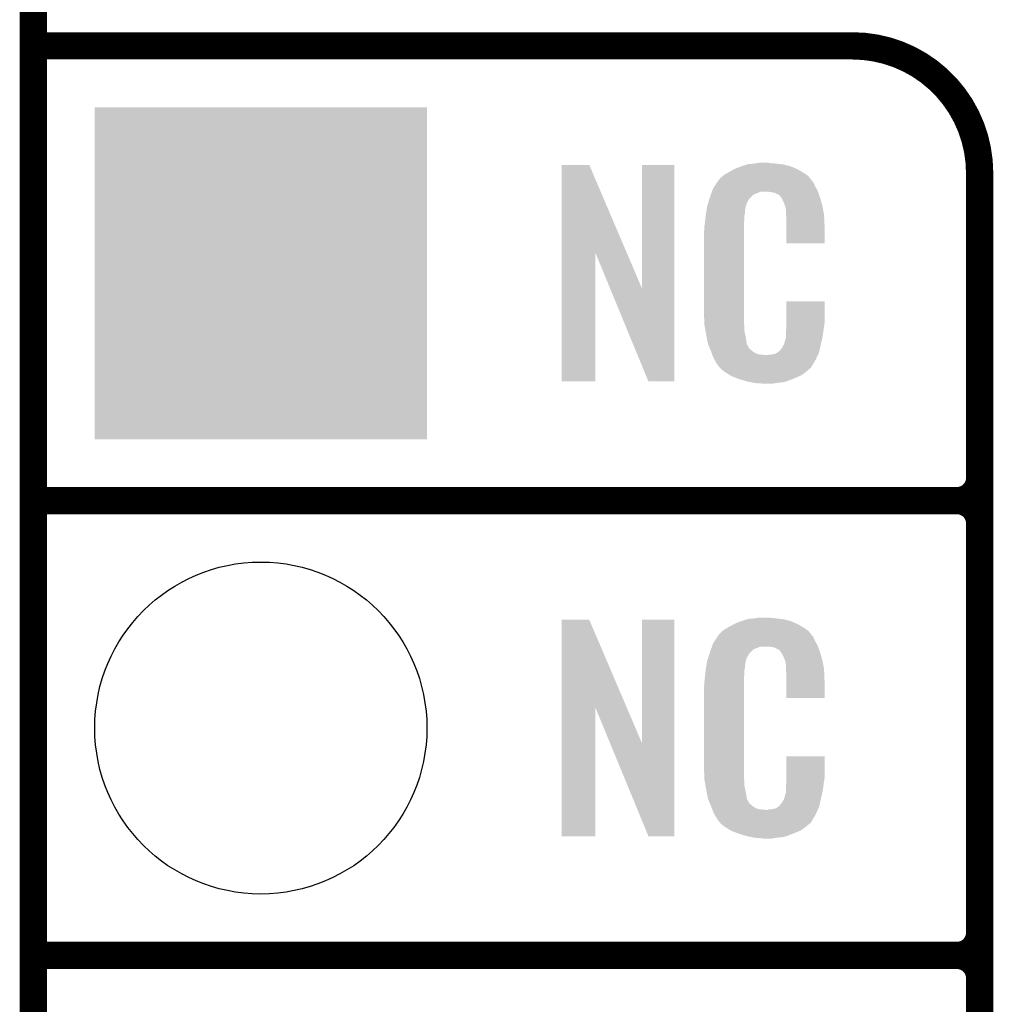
# Model space of a CAD drawing. Extents: x -1.3 to 24.2, y -3.9 to 39.2.
# Tile 6 of 29: x -1.3 to 4.1, y 13.7 to 19.2. Entities that reach past the tile are written whole.
import ezdxf

# ---------------------------------------------------------------- set-up
doc = ezdxf.new("R2010")
doc.units = 0
doc.layers.get('0').update_dxf_attribs({"linetype": 'CONTINUOUS'})
for name, color, linetype in [('PROXIMITY_24_CLICK_V100_GKO', 5, 'CONTINUOUS'), ('PROXIMITY_24_CLICK_V100_GTO', 14, 'CONTINUOUS'), ('PROXIMITY_24_CLICK_V100_GTS', 12, 'CONTINUOUS')]:
    doc.layers.add(name, color=color, linetype=linetype)

# ---------------------------------------------------------------- blocks, each defined once
blk = doc.blocks.new('SQUARE_34')
blk.add_solid([(0.9271, 0.9271), (0.9271, -0.9271), (-0.9271, 0.9271), (-0.9271, -0.9271)])
blk = doc.blocks.new('ROUND_38')
blk.add_circle((0, 0), 0.9271)

msp = doc.modelspace()

# ---------------------------------------------------------------- linework, layer by layer
at = {"layer": 'PROXIMITY_24_CLICK_V100_GKO', "const_width": 0.1524}
msp.add_lwpolyline([(-1.27, -3.81), (-1.27, 36.83)], dxfattribs=at)
at = {"layer": 'PROXIMITY_24_CLICK_V100_GTO', "const_width": 0.1524}
for points in [[(-1.27, 19.05), (3.302, 19.05)], [(4.0132, -0.5588), (4.0132, 18.3388)], [(-1.27, 16.51), (3.8862, 16.51)], [(-1.27, 16.51), (3.8862, 16.51)], [(4.0132, 14.097), (4.0132, 16.383)], [(-1.27, 13.97), (3.8862, 13.97)], [(-1.27, 13.97), (3.8862, 13.97)], [(4.0132, 11.557), (4.0132, 13.843)]]:
    msp.add_lwpolyline(points, dxfattribs=at)
for points in [[(4.0132, 18.3388, 0.4142136), (3.302, 19.05)], [(3.8862, 16.51, 0.4142136), (4.0132, 16.637)], [(4.0132, 16.383, 0.4142136), (3.8862, 16.51)], [(4.0132, 16.383, 0.4142136), (3.8862, 16.51)], [(3.8862, 13.97, 0.4142136), (4.0132, 14.097)], [(4.0132, 13.843, 0.4142136), (3.8862, 13.97)], [(4.0132, 13.843, 0.4142136), (3.8862, 13.97)]]:
    msp.add_lwpolyline(points, format="xyb", dxfattribs=at)
at = {"layer": 'PROXIMITY_24_CLICK_V100_GTO'}
for points in [[(1.678954, 17.896718), (1.678962, 18.384504), (2.041948, 17.896718), (1.833884, 18.384504)], [(1.678962, 18.384504), (1.678964, 18.38452), (1.833884, 18.384504), (1.678964, 18.38452)], [(2.12852, 17.693758), (2.128542, 18.384496), (2.308846, 17.693758), (2.30886, 18.384496)], [(2.128542, 18.384496), (2.128544, 18.38452), (2.30886, 18.384496), (2.128544, 18.38452)], [(2.64922, 18.3642), (2.674618, 18.37436), (2.98813, 18.3642), (2.964908, 18.37436)], [(2.674618, 18.37436), (2.682238, 18.3769), (2.964908, 18.37436), (2.959102, 18.3769)], [(2.682238, 18.3769), (2.69748, 18.38198), (2.959102, 18.3769), (2.938782, 18.38198)], [(2.69748, 18.38198), (2.714414, 18.38706), (2.938782, 18.38198), (2.91846, 18.38706)], [(2.714414, 18.38706), (2.722882, 18.3896), (2.91846, 18.38706), (2.89814, 18.3896)], [(2.722882, 18.3896), (2.75336, 18.39214), (2.89814, 18.3896), (2.87782, 18.39214)], [(2.75336, 18.39214), (2.7686, 18.39468), (2.87782, 18.39214), (2.862582, 18.39468)], [(2.7686, 18.39468), (2.783842, 18.39722), (2.847342, 18.39468), (2.834642, 18.39722)], [(2.5654, 18.310862), (2.579912, 18.32356), (3.066504, 18.310862), (3.055622, 18.32356)], [(2.579912, 18.32356), (2.585722, 18.328642), (3.055622, 18.32356), (3.048508, 18.328642)], [(2.585722, 18.328642), (2.598784, 18.336262), (3.048508, 18.328642), (3.03784, 18.336262)], [(2.598784, 18.336262), (2.6162, 18.34642), (3.03784, 18.336262), (3.02091, 18.34642)], [(2.6162, 18.34642), (2.639784, 18.35912), (3.02091, 18.34642), (2.99974, 18.35912)], [(2.639784, 18.35912), (2.64922, 18.3642), (2.99974, 18.35912), (2.98813, 18.3642)], [(2.524762, 18.252442), (2.53462, 18.26768), (3.102032, 18.252442), (3.09372, 18.26768)], [(2.53462, 18.26768), (2.549408, 18.290536), (3.09372, 18.26768), (3.083562, 18.290536)], [(2.549408, 18.290536), (2.5527, 18.295622), (3.083562, 18.290536), (3.07848, 18.295622)], [(2.5527, 18.295622), (2.552724, 18.29816), (3.07848, 18.295622), (3.075944, 18.29816)], [(2.552724, 18.29816), (2.555246, 18.298168), (3.075944, 18.29816), (3.075936, 18.298168)], [(2.555246, 18.298168), (2.557272, 18.300702), (3.075936, 18.298168), (3.073402, 18.300702)], [(2.557272, 18.300702), (2.56133, 18.305776), (3.073402, 18.300702), (3.070862, 18.305776)], [(2.56133, 18.305776), (2.5654, 18.310862), (3.070862, 18.305776), (3.066504, 18.310862)], [(2.503928, 18.194018), (2.506978, 18.20418), (2.725418, 18.194018), (2.735582, 18.20418)], [(2.506978, 18.20418), (2.512592, 18.219416), (2.735582, 18.20418), (2.750822, 18.219416)], [(2.512592, 18.219416), (2.518208, 18.234658), (2.750822, 18.219416), (2.788916, 18.234658)], [(2.518208, 18.23466), (2.52008, 18.239738), (3.110774, 18.23466), (3.10896, 18.239738)], [(2.518208, 18.234658), (2.518208, 18.23466), (2.788916, 18.234658), (2.837178, 18.23466)], [(2.52008, 18.239738), (2.524762, 18.252442), (3.10896, 18.239738), (3.102032, 18.252442)], [(2.85496, 18.23212), (2.837178, 18.23466), (3.111682, 18.23212), (3.110774, 18.23466)], [(2.867658, 18.22958), (2.85496, 18.23212), (3.112588, 18.22958), (3.111682, 18.23212)], [(2.893056, 18.216882), (2.867658, 18.22958), (3.117124, 18.216882), (3.112588, 18.22958)], [(2.898138, 18.211802), (2.893056, 18.216882), (3.118938, 18.211802), (3.117124, 18.216882)], [(2.903584, 18.20418), (2.898138, 18.211802), (3.121658, 18.20418), (3.118938, 18.211802)], [(2.910838, 18.194022), (2.903584, 18.20418), (3.124648, 18.194022), (3.121658, 18.20418)], [(2.490134, 18.143218), (2.49174, 18.153382), (2.7051, 18.143218), (2.70787, 18.153382)], [(2.49174, 18.153382), (2.497072, 18.171158), (2.70787, 18.153382), (2.712718, 18.171158)], [(2.497072, 18.171158), (2.503928, 18.194018), (2.712718, 18.171158), (2.725418, 18.194018)], [(2.921, 18.17116), (2.910838, 18.194022), (3.131372, 18.17116), (3.124648, 18.194022)], [(2.925064, 18.161002), (2.921, 18.17116), (3.13436, 18.161002), (3.131372, 18.17116)], [(2.92608, 18.15846), (2.925064, 18.161002), (3.134846, 18.15846), (3.13436, 18.161002)], [(2.928618, 18.153384), (2.92608, 18.15846), (3.135812, 18.153384), (3.134846, 18.15846)], [(2.92862, 18.150842), (2.928618, 18.153384), (3.136296, 18.150842), (3.135812, 18.153384)], [(2.93116, 18.138142), (2.92862, 18.150842), (3.138714, 18.138142), (3.136296, 18.150842)], [(2.48158, 18.08226), (2.483836, 18.102578), (2.70002, 18.08226), (2.70002, 18.102578)], [(2.483836, 18.102578), (2.48412, 18.10512), (2.70002, 18.102578), (2.700528, 18.10512)], [(2.48412, 18.10512), (2.485722, 18.115278), (2.700528, 18.10512), (2.70256, 18.115278)], [(2.485722, 18.115278), (2.487728, 18.127978), (2.70256, 18.115278), (2.70256, 18.127978)], [(2.487728, 18.127978), (2.489332, 18.138138), (2.70256, 18.127978), (2.7051, 18.138138)], [(2.489332, 18.138138), (2.490134, 18.143218), (2.7051, 18.138138), (2.7051, 18.143218)], [(2.93116, 18.120358), (2.93116, 18.138142), (3.142102, 18.120358), (3.138714, 18.138142)], [(2.932138, 18.107658), (2.93116, 18.120358), (3.14452, 18.107658), (3.142102, 18.120358)], [(2.9337, 18.08734), (2.932138, 18.107658), (3.145404, 18.08734), (3.14452, 18.107658)], [(2.4765, 18.04162), (2.47904, 18.0594), (2.69748, 18.04162), (2.69748, 18.0594)], [(2.4765, 18.023842), (2.4765, 18.04162), (2.69748, 18.023842), (2.69748, 18.04162)], [(2.47904, 18.0594), (2.479322, 18.061938), (2.69748, 18.0594), (2.69748, 18.061938)], [(2.479322, 18.061938), (2.48158, 18.08226), (2.69748, 18.061938), (2.70002, 18.08226)], [(2.9337, 18.04924), (2.9337, 18.08734), (3.14706, 18.04924), (3.145404, 18.08734)], [(2.9337, 17.947664), (2.9337, 18.04924), (3.147036, 17.947664), (3.14706, 18.04924)], [(2.47396, 18.011142), (2.4765, 18.023842), (2.69748, 18.011142), (2.69748, 18.023842)], [(2.47396, 17.56156), (2.47396, 18.011142), (2.69748, 17.56156), (2.69748, 18.011142)], [(3.147036, 17.94764), (2.9337, 17.947664), (3.147036, 17.94764), (3.147036, 17.947664)], [(1.67894, 17.175504), (1.678954, 17.896718), (1.866876, 17.175504), (1.8669, 17.896718)], [(1.95053, 17.693758), (1.8669, 17.896718), (2.12852, 17.693758), (2.041948, 17.896718)], [(2.164076, 17.175496), (1.95053, 17.693758), (2.308836, 17.175496), (2.308846, 17.693758)], [(2.933704, 17.498058), (2.933722, 17.622496), (3.14706, 17.498058), (3.14706, 17.622496)], [(2.933722, 17.622496), (2.933724, 17.62252), (3.14706, 17.622496), (2.933724, 17.62252)], [(2.476312, 17.49806), (2.47396, 17.56156), (2.69748, 17.49806), (2.69748, 17.56156)], [(2.4765, 17.492982), (2.476312, 17.49806), (2.698206, 17.492982), (2.69748, 17.49806)], [(2.47871, 17.480278), (2.4765, 17.492982), (2.70002, 17.480278), (2.698206, 17.492982)], [(2.9337, 17.48282), (2.933704, 17.498058), (3.14452, 17.48282), (3.14706, 17.498058)], [(2.482686, 17.457418), (2.47871, 17.480278), (2.70002, 17.457418), (2.70002, 17.480278)], [(2.48666, 17.43456), (2.482686, 17.457418), (2.704834, 17.43456), (2.70002, 17.457418)], [(2.491742, 17.40916), (2.48666, 17.43456), (2.71018, 17.40916), (2.704834, 17.43456)], [(2.93116, 17.4498), (2.933064, 17.46504), (3.139946, 17.4498), (3.14198, 17.46504)], [(2.93116, 17.426942), (2.93116, 17.4498), (3.1369, 17.426942), (3.139946, 17.4498)], [(2.933064, 17.46504), (2.9337, 17.470122), (3.14198, 17.46504), (3.142706, 17.470122)], [(2.9337, 17.470122), (2.9337, 17.48282), (3.142706, 17.470122), (3.14452, 17.48282)], [(2.496314, 17.386298), (2.491742, 17.40916), (2.712722, 17.386298), (2.71018, 17.40916)], [(2.49682, 17.383762), (2.496314, 17.386298), (2.713992, 17.383762), (2.712722, 17.386298)], [(2.504142, 17.365982), (2.49682, 17.383762), (2.722882, 17.365982), (2.713992, 17.383762)], [(2.908302, 17.360902), (2.921, 17.38376), (3.121658, 17.360902), (3.12674, 17.38376)], [(2.921, 17.38376), (2.921002, 17.383762), (3.12674, 17.38376), (3.12674, 17.383762)], [(2.921002, 17.383762), (2.92862, 17.409162), (3.12674, 17.383762), (3.132716, 17.409162)], [(2.92862, 17.409162), (2.928622, 17.411704), (3.132716, 17.409162), (3.133314, 17.411704)], [(2.928622, 17.411704), (2.93116, 17.416784), (3.133314, 17.411704), (3.134508, 17.416784)], [(2.93116, 17.416784), (2.93116, 17.426942), (3.134508, 17.416784), (3.1369, 17.426942)], [(2.50519, 17.363436), (2.504142, 17.365982), (2.725422, 17.363436), (2.722882, 17.365982)], [(2.50728, 17.358362), (2.50519, 17.363436), (2.727964, 17.358362), (2.725422, 17.363436)], [(2.509372, 17.353278), (2.50728, 17.358362), (2.735582, 17.353278), (2.727964, 17.358362)], [(2.51251, 17.34566), (2.509372, 17.353278), (2.7432, 17.34566), (2.735582, 17.353278)], [(2.5146, 17.34058), (2.51251, 17.34566), (2.750822, 17.34058), (2.7432, 17.34566)], [(2.516554, 17.3355), (2.5146, 17.34058), (2.758442, 17.3355), (2.750822, 17.34058)], [(2.519486, 17.32788), (2.516554, 17.3355), (2.773684, 17.32788), (2.758442, 17.3355)], [(2.52144, 17.3228), (2.519486, 17.32788), (2.819402, 17.3228), (2.773684, 17.32788)], [(2.5273, 17.30756), (2.52144, 17.3228), (3.102236, 17.30756), (3.109406, 17.3228)], [(2.819402, 17.3228), (2.829562, 17.322802), (3.109406, 17.3228), (3.109408, 17.322802)], [(2.829562, 17.322802), (2.837184, 17.32534), (3.109408, 17.322802), (3.110602, 17.32534)], [(2.847342, 17.32534), (2.872742, 17.33042), (3.110602, 17.32534), (3.112992, 17.33042)], [(2.872742, 17.33042), (2.885436, 17.338038), (3.112992, 17.33042), (3.116578, 17.338038)], [(2.885436, 17.338038), (2.88544, 17.33804), (3.116578, 17.338038), (3.116578, 17.33804)], [(2.88544, 17.33804), (2.895602, 17.34566), (3.116578, 17.33804), (3.118272, 17.34566)], [(2.895602, 17.34566), (2.89814, 17.345684), (3.118272, 17.34566), (3.118276, 17.345684)], [(2.89814, 17.345684), (2.898146, 17.350746), (3.118276, 17.345684), (3.119402, 17.350746)], [(2.898146, 17.350746), (2.908302, 17.360902), (3.119402, 17.350746), (3.121658, 17.360902)], [(2.534358, 17.29486), (2.5273, 17.30756), (3.09626, 17.29486), (3.102236, 17.30756)], [(2.540002, 17.284698), (2.534358, 17.29486), (3.090162, 17.284698), (3.09626, 17.29486)], [(2.55016, 17.26946), (2.540002, 17.284698), (3.08102, 17.26946), (3.090162, 17.284698)], [(2.552694, 17.266926), (2.55016, 17.26946), (3.079498, 17.266926), (3.08102, 17.26946)], [(2.5527, 17.264384), (2.552694, 17.266926), (3.077974, 17.264384), (3.079498, 17.266926)], [(2.559234, 17.25676), (2.5527, 17.264384), (3.0734, 17.25676), (3.077974, 17.264384)], [(2.563586, 17.25168), (2.559234, 17.25676), (3.070856, 17.25168), (3.0734, 17.25676)], [(2.567938, 17.2466), (2.563586, 17.25168), (3.064508, 17.2466), (3.070856, 17.25168)], [(2.573866, 17.24152), (2.567938, 17.2466), (3.05816, 17.24152), (3.064508, 17.2466)], [(2.585718, 17.23136), (2.573866, 17.24152), (3.046308, 17.23136), (3.05816, 17.24152)], [(2.593848, 17.22628), (2.585718, 17.23136), (3.040382, 17.22628), (3.046308, 17.23136)], [(2.6223, 17.2085), (2.593848, 17.22628), (3.014982, 17.2085), (3.040382, 17.22628)], [(1.866876, 17.17548), (1.67894, 17.175504), (1.866876, 17.17548), (1.866876, 17.175504)], [(2.308836, 17.17548), (2.164076, 17.175496), (2.308836, 17.17548), (2.308836, 17.175496)], [(2.62636, 17.205962), (2.6223, 17.2085), (3.009058, 17.205962), (3.014982, 17.2085)], [(2.659016, 17.19326), (2.62636, 17.205962), (2.97942, 17.19326), (3.009058, 17.205962)], [(2.67208, 17.188178), (2.659016, 17.19326), (2.96635, 17.188178), (2.97942, 17.19326)], [(2.715258, 17.17548), (2.67208, 17.188178), (2.933698, 17.17548), (2.96635, 17.188178)], [(2.742354, 17.1704), (2.715258, 17.17548), (2.910838, 17.1704), (2.933698, 17.17548)], [(2.7559, 17.16786), (2.742354, 17.1704), (2.8829, 17.16786), (2.910838, 17.1704)], [(2.77368, 17.16532), (2.7559, 17.16786), (2.867658, 17.16532), (2.8829, 17.16786)], [(2.801618, 17.16278), (2.788918, 17.16532), (2.852418, 17.16278), (2.867658, 17.16532)], [(1.678954, 15.356718), (1.678962, 15.844504), (2.041948, 15.356718), (1.833884, 15.844504)], [(1.678962, 15.844504), (1.678964, 15.84452), (1.833884, 15.844504), (1.678964, 15.84452)], [(2.12852, 15.153758), (2.128542, 15.844496), (2.308846, 15.153758), (2.30886, 15.844496)], [(2.128542, 15.844496), (2.128544, 15.84452), (2.30886, 15.844496), (2.128544, 15.84452)], [(2.682238, 15.8369), (2.69748, 15.84198), (2.959102, 15.8369), (2.938782, 15.84198)], [(2.69748, 15.84198), (2.714414, 15.84706), (2.938782, 15.84198), (2.91846, 15.84706)], [(2.714414, 15.84706), (2.722882, 15.8496), (2.91846, 15.84706), (2.89814, 15.8496)], [(2.722882, 15.8496), (2.75336, 15.85214), (2.89814, 15.8496), (2.87782, 15.85214)], [(2.75336, 15.85214), (2.7686, 15.85468), (2.87782, 15.85214), (2.862582, 15.85468)], [(2.7686, 15.85468), (2.783842, 15.85722), (2.847342, 15.85468), (2.834642, 15.85722)], [(2.5654, 15.770862), (2.579912, 15.78356), (3.066504, 15.770862), (3.055622, 15.78356)], [(2.579912, 15.78356), (2.585722, 15.788642), (3.055622, 15.78356), (3.048508, 15.788642)], [(2.585722, 15.788642), (2.598784, 15.796262), (3.048508, 15.788642), (3.03784, 15.796262)], [(2.598784, 15.796262), (2.6162, 15.80642), (3.03784, 15.796262), (3.02091, 15.80642)], [(2.6162, 15.80642), (2.639784, 15.81912), (3.02091, 15.80642), (2.99974, 15.81912)], [(2.639784, 15.81912), (2.64922, 15.8242), (2.99974, 15.81912), (2.98813, 15.8242)], [(2.64922, 15.8242), (2.674618, 15.83436), (2.98813, 15.8242), (2.964908, 15.83436)], [(2.674618, 15.83436), (2.682238, 15.8369), (2.964908, 15.83436), (2.959102, 15.8369)], [(2.524762, 15.712442), (2.53462, 15.72768), (3.102032, 15.712442), (3.09372, 15.72768)], [(2.53462, 15.72768), (2.549408, 15.750536), (3.09372, 15.72768), (3.083562, 15.750536)], [(2.549408, 15.750536), (2.5527, 15.755622), (3.083562, 15.750536), (3.07848, 15.755622)], [(2.5527, 15.755622), (2.552724, 15.75816), (3.07848, 15.755622), (3.075944, 15.75816)], [(2.552724, 15.75816), (2.555246, 15.758168), (3.075944, 15.75816), (3.075936, 15.758168)], [(2.555246, 15.758168), (2.557272, 15.760702), (3.075936, 15.758168), (3.073402, 15.760702)], [(2.557272, 15.760702), (2.56133, 15.765776), (3.073402, 15.760702), (3.070862, 15.765776)], [(2.56133, 15.765776), (2.5654, 15.770862), (3.070862, 15.765776), (3.066504, 15.770862)], [(2.50698, 15.66164), (2.513202, 15.679416), (2.73304, 15.66164), (2.750822, 15.679416)], [(2.513202, 15.679416), (2.518536, 15.694658), (2.750822, 15.679416), (2.788916, 15.694658)], [(2.518536, 15.69466), (2.520314, 15.699738), (3.110774, 15.69466), (3.10896, 15.699738)], [(2.518536, 15.694658), (2.518536, 15.69466), (2.788916, 15.694658), (2.837178, 15.69466)], [(2.520314, 15.699738), (2.524762, 15.712442), (3.10896, 15.699738), (3.102032, 15.712442)], [(2.85496, 15.69212), (2.837178, 15.69466), (3.111682, 15.69212), (3.110774, 15.69466)], [(2.867658, 15.68958), (2.85496, 15.69212), (3.112588, 15.68958), (3.111682, 15.69212)], [(2.893056, 15.676882), (2.867658, 15.68958), (3.117124, 15.676882), (3.112588, 15.68958)], [(2.898138, 15.671802), (2.893056, 15.676882), (3.118938, 15.671802), (3.117124, 15.676882)], [(2.49174, 15.613382), (2.497352, 15.631158), (2.70787, 15.613382), (2.712718, 15.631158)], [(2.497352, 15.631158), (2.504572, 15.654018), (2.712718, 15.631158), (2.725418, 15.654018)], [(2.504572, 15.654018), (2.50698, 15.66164), (2.725418, 15.654018), (2.73304, 15.66164)], [(2.903584, 15.66418), (2.898138, 15.671802), (3.121658, 15.66418), (3.118938, 15.671802)], [(2.910838, 15.654022), (2.903584, 15.66418), (3.124648, 15.654022), (3.121658, 15.66418)], [(2.921, 15.63116), (2.910838, 15.654022), (3.131372, 15.63116), (3.124648, 15.654022)], [(2.925064, 15.621002), (2.921, 15.63116), (3.13436, 15.621002), (3.131372, 15.63116)], [(2.92608, 15.61846), (2.925064, 15.621002), (3.13487, 15.61846), (3.13436, 15.621002)], [(2.928618, 15.613384), (2.92608, 15.61846), (3.135884, 15.613384), (3.13487, 15.61846)], [(2.48158, 15.54226), (2.483836, 15.562578), (2.70002, 15.54226), (2.70002, 15.562578)], [(2.483836, 15.562578), (2.48412, 15.56512), (2.70002, 15.562578), (2.700528, 15.56512)], [(2.48412, 15.56512), (2.485722, 15.575278), (2.700528, 15.56512), (2.70256, 15.575278)], [(2.485722, 15.575278), (2.487728, 15.587978), (2.70256, 15.575278), (2.70256, 15.587978)], [(2.487728, 15.587978), (2.489332, 15.598138), (2.70256, 15.587978), (2.7051, 15.598138)], [(2.489332, 15.598138), (2.490134, 15.603218), (2.7051, 15.598138), (2.7051, 15.603218)], [(2.490134, 15.603218), (2.49174, 15.613382), (2.7051, 15.603218), (2.70787, 15.613382)], [(2.92862, 15.610842), (2.928618, 15.613384), (3.136392, 15.610842), (3.135884, 15.613384)], [(2.93116, 15.598142), (2.92862, 15.610842), (3.138932, 15.598142), (3.136392, 15.610842)], [(2.93116, 15.580358), (2.93116, 15.598142), (3.14249, 15.580358), (3.138932, 15.598142)], [(2.931942, 15.570198), (2.93116, 15.580358), (3.14452, 15.570198), (3.14249, 15.580358)], [(2.9337, 15.54734), (2.931942, 15.570198), (3.145474, 15.54734), (3.14452, 15.570198)], [(2.4765, 15.50162), (2.47904, 15.5194), (2.69748, 15.50162), (2.69748, 15.5194)], [(2.47904, 15.5194), (2.479322, 15.521938), (2.69748, 15.5194), (2.69748, 15.521938)], [(2.479322, 15.521938), (2.48158, 15.54226), (2.69748, 15.521938), (2.70002, 15.54226)], [(2.9337, 15.50924), (2.9337, 15.54734), (3.14706, 15.50924), (3.145474, 15.54734)], [(2.9337, 15.407664), (2.9337, 15.50924), (3.147036, 15.407664), (3.14706, 15.50924)], [(2.47396, 15.471142), (2.4765, 15.483842), (2.69748, 15.471142), (2.69748, 15.483842)], [(2.47396, 15.02156), (2.47396, 15.471142), (2.69748, 15.02156), (2.69748, 15.471142)], [(2.4765, 15.483842), (2.4765, 15.50162), (2.69748, 15.483842), (2.69748, 15.50162)], [(3.147036, 15.40764), (2.9337, 15.407664), (3.147036, 15.40764), (3.147036, 15.407664)], [(1.67894, 14.635504), (1.678954, 15.356718), (1.866876, 14.635504), (1.8669, 15.356718)], [(1.95053, 15.153758), (1.8669, 15.356718), (2.12852, 15.153758), (2.041948, 15.356718)], [(2.164076, 14.635496), (1.95053, 15.153758), (2.308836, 14.635496), (2.308846, 15.153758)], [(2.933704, 14.958058), (2.933722, 15.082496), (3.14706, 14.958058), (3.14706, 15.082496)], [(2.933722, 15.082496), (2.933724, 15.08252), (3.14706, 15.082496), (2.933724, 15.08252)], [(2.476312, 14.95806), (2.47396, 15.02156), (2.69748, 14.95806), (2.69748, 15.02156)], [(2.4765, 14.952982), (2.476312, 14.95806), (2.698206, 14.952982), (2.69748, 14.95806)], [(2.9337, 14.94282), (2.933704, 14.958058), (3.14452, 14.94282), (3.14706, 14.958058)], [(2.47871, 14.940278), (2.4765, 14.952982), (2.70002, 14.940278), (2.698206, 14.952982)], [(2.482686, 14.917418), (2.47871, 14.940278), (2.70002, 14.917418), (2.70002, 14.940278)], [(2.48666, 14.89456), (2.482686, 14.917418), (2.704834, 14.89456), (2.70002, 14.917418)], [(2.93116, 14.91234), (2.932974, 14.92504), (3.140286, 14.91234), (3.14198, 14.92504)], [(2.93116, 14.886942), (2.93116, 14.91234), (3.1369, 14.886942), (3.140286, 14.91234)], [(2.932974, 14.92504), (2.9337, 14.930122), (3.14198, 14.92504), (3.142706, 14.930122)], [(2.9337, 14.930122), (2.9337, 14.94282), (3.142706, 14.930122), (3.14452, 14.94282)], [(2.491742, 14.86916), (2.48666, 14.89456), (2.71018, 14.86916), (2.704834, 14.89456)], [(2.496314, 14.846298), (2.491742, 14.86916), (2.712722, 14.846298), (2.71018, 14.86916)], [(2.921002, 14.843762), (2.92862, 14.869162), (3.12674, 14.843762), (3.132716, 14.869162)], [(2.92862, 14.869162), (2.928622, 14.871704), (3.132716, 14.869162), (3.133314, 14.871704)], [(2.928622, 14.871704), (2.93116, 14.876784), (3.133314, 14.871704), (3.134508, 14.876784)], [(2.93116, 14.876784), (2.93116, 14.886942), (3.134508, 14.876784), (3.1369, 14.886942)], [(2.49682, 14.843762), (2.496314, 14.846298), (2.713992, 14.843762), (2.712722, 14.846298)], [(2.504142, 14.825982), (2.49682, 14.843762), (2.722882, 14.825982), (2.713992, 14.843762)], [(2.50519, 14.823436), (2.504142, 14.825982), (2.725422, 14.823436), (2.722882, 14.825982)], [(2.50728, 14.818362), (2.50519, 14.823436), (2.727964, 14.818362), (2.725422, 14.823436)], [(2.509372, 14.813278), (2.50728, 14.818362), (2.735582, 14.813278), (2.727964, 14.818362)], [(2.51251, 14.80566), (2.509372, 14.813278), (2.7432, 14.80566), (2.735582, 14.813278)], [(2.5146, 14.80058), (2.51251, 14.80566), (2.750822, 14.80058), (2.7432, 14.80566)], [(2.516554, 14.7955), (2.5146, 14.80058), (2.758442, 14.7955), (2.750822, 14.80058)], [(2.519486, 14.78788), (2.516554, 14.7955), (2.773684, 14.78788), (2.758442, 14.7955)], [(2.872742, 14.79042), (2.885436, 14.798038), (3.112992, 14.79042), (3.116578, 14.798038)], [(2.885436, 14.798038), (2.88544, 14.79804), (3.116578, 14.798038), (3.116578, 14.79804)], [(2.88544, 14.79804), (2.895602, 14.80566), (3.116578, 14.79804), (3.118272, 14.80566)], [(2.895602, 14.80566), (2.89814, 14.805684), (3.118272, 14.80566), (3.118276, 14.805684)], [(2.89814, 14.805684), (2.898146, 14.810746), (3.118276, 14.805684), (3.119402, 14.810746)], [(2.898146, 14.810746), (2.908302, 14.820902), (3.119402, 14.810746), (3.121658, 14.820902)], [(2.908302, 14.820902), (2.921, 14.84376), (3.121658, 14.820902), (3.12674, 14.84376)], [(2.921, 14.84376), (2.921002, 14.843762), (3.12674, 14.84376), (3.12674, 14.843762)], [(2.52144, 14.7828), (2.519486, 14.78788), (2.819402, 14.7828), (2.773684, 14.78788)], [(2.5273, 14.76756), (2.52144, 14.7828), (3.102236, 14.76756), (3.109406, 14.7828)], [(2.534358, 14.75486), (2.5273, 14.76756), (3.09626, 14.75486), (3.102236, 14.76756)], [(2.540002, 14.744698), (2.534358, 14.75486), (3.090162, 14.744698), (3.09626, 14.75486)], [(2.55016, 14.72946), (2.540002, 14.744698), (3.08102, 14.72946), (3.090162, 14.744698)], [(2.819402, 14.7828), (2.829562, 14.782802), (3.109406, 14.7828), (3.109408, 14.782802)], [(2.829562, 14.782802), (2.837184, 14.78534), (3.109408, 14.782802), (3.110602, 14.78534)], [(2.847342, 14.78534), (2.872742, 14.79042), (3.110602, 14.78534), (3.112992, 14.79042)], [(2.552694, 14.726926), (2.55016, 14.72946), (3.079498, 14.726926), (3.08102, 14.72946)], [(2.5527, 14.724384), (2.552694, 14.726926), (3.077974, 14.724384), (3.079498, 14.726926)], [(2.559234, 14.71676), (2.5527, 14.724384), (3.0734, 14.71676), (3.077974, 14.724384)], [(2.563586, 14.71168), (2.559234, 14.71676), (3.070856, 14.71168), (3.0734, 14.71676)], [(2.567938, 14.7066), (2.563586, 14.71168), (3.064508, 14.7066), (3.070856, 14.71168)], [(2.573866, 14.70152), (2.567938, 14.7066), (3.05816, 14.70152), (3.064508, 14.7066)], [(2.585718, 14.69136), (2.573866, 14.70152), (3.046308, 14.69136), (3.05816, 14.70152)], [(2.593848, 14.68628), (2.585718, 14.69136), (3.040382, 14.68628), (3.046308, 14.69136)], [(2.6223, 14.6685), (2.593848, 14.68628), (3.014982, 14.6685), (3.040382, 14.68628)], [(1.866876, 14.63548), (1.67894, 14.635504), (1.866876, 14.63548), (1.866876, 14.635504)], [(2.308836, 14.63548), (2.164076, 14.635496), (2.308836, 14.63548), (2.308836, 14.635496)], [(2.62636, 14.665962), (2.6223, 14.6685), (3.009058, 14.665962), (3.014982, 14.6685)], [(2.659016, 14.65326), (2.62636, 14.665962), (2.97942, 14.65326), (3.009058, 14.665962)], [(2.67208, 14.648178), (2.659016, 14.65326), (2.96635, 14.648178), (2.97942, 14.65326)], [(2.715258, 14.63548), (2.67208, 14.648178), (2.933698, 14.63548), (2.96635, 14.648178)], [(2.742354, 14.6304), (2.715258, 14.63548), (2.910838, 14.6304), (2.933698, 14.63548)], [(2.7559, 14.62786), (2.742354, 14.6304), (2.8829, 14.62786), (2.910838, 14.6304)], [(2.77368, 14.62532), (2.7559, 14.62786), (2.867658, 14.62532), (2.8829, 14.62786)], [(2.801618, 14.62278), (2.788918, 14.62532), (2.852418, 14.62278), (2.867658, 14.62532)]]:
    msp.add_solid(points, dxfattribs=at)

# ---------------------------------------------------------------- block references
at = {"layer": 'PROXIMITY_24_CLICK_V100_GTS'}
for name, p in [('SQUARE_34', (0, 17.78)), ('ROUND_38', (0, 15.24))]:
    msp.add_blockref(name, p, dxfattribs=at)

doc.saveas('drawing.dxf')
